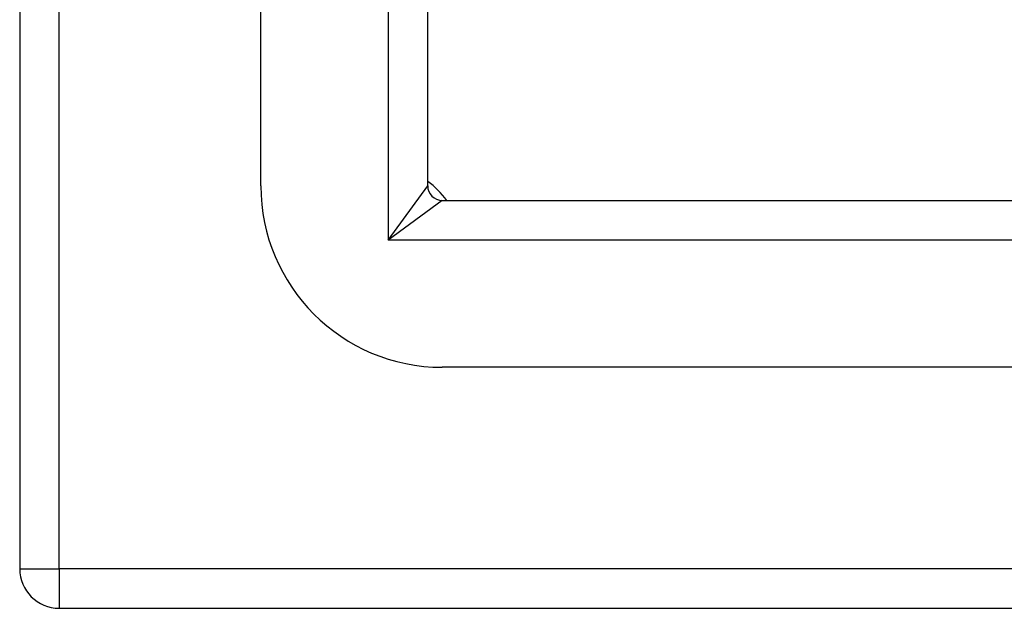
# Model space of a CAD drawing. Header units: inches. Extents: x 7.3 to 107, y 7.4 to 69.5.
# Tile 4 of 53: x 49 to 51.2, y 28.9 to 30.1. Entities that reach past the tile are written whole.
import ezdxf

# ---------------------------------------------------------------- set-up
doc = ezdxf.new("R2010")
doc.units = ezdxf.units.IN
doc.header["$LTSCALE"] = 6.835203
doc.header["$MEASUREMENT"] = 0
doc.layers.add('Visible Edges(ANSI)', color=7, linetype='Continuous', lineweight=25)
doc.layers.add('Visible Tangent Edges(ANSI)', color=7, linetype='Continuous', lineweight=25)

msp = doc.modelspace()

# ---------------------------------------------------------------- linework, layer by layer
at = {"layer": 'Visible Edges(ANSI)'}
for p, q in [((49.0409, 48.9648), (49.0409, 28.9395)), ((49.5577, 29.7606), (49.5577, 48.1437)), ((49.9155, 29.7606), (49.9155, 48.1437)), ((49.9468, 29.7293), (64.291, 29.7293)), ((64.291, 29.3715), (49.9468, 29.3715)), ((49.1258, 28.8547), (65.1121, 28.8547))]:
    msp.add_line(p, q, dxfattribs=at)
for centre, radius, start, end in [((49.9468, 29.7606), 0.3891, 180, 270), ((49.7983, 29.612), 0.1969, 36.5553, 53.4447), ((49.9468, 29.7606), 0.0313, 180, 270), ((49.1258, 28.9395), 0.0848, 180, 270)]:
    msp.add_arc(centre, radius, start, end, dxfattribs=at)
at = {"layer": 'Visible Tangent Edges(ANSI)'}
for p, q in [((49.1258, 28.9395), (49.1258, 48.9648)), ((49.8307, 48.2598), (49.8307, 29.6444)), ((49.8307, 29.6444), (49.9155, 29.7606)), ((49.9468, 29.7293), (49.8307, 29.6444)), ((64.4071, 29.6444), (49.8307, 29.6444)), ((49.0409, 28.9395), (49.1258, 28.9395)), ((65.1121, 28.9395), (49.1258, 28.9395)), ((49.1258, 28.9395), (49.1258, 28.8547))]:
    msp.add_line(p, q, dxfattribs=at)

doc.saveas('drawing.dxf')
